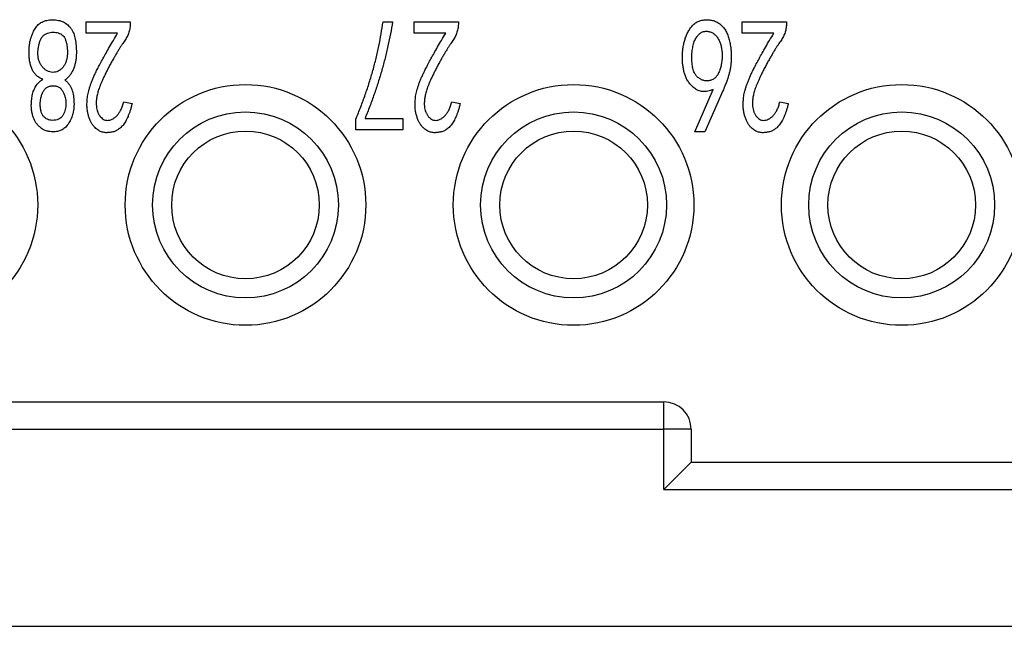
# Model space of a CAD drawing. Header units: millimetres. Extents: x 6 to 273, y 6 to 210.
# Tile 8 of 22: x 86 to 104, y 65 to 76. Entities that reach past the tile are written whole.
import ezdxf

# ---------------------------------------------------------------- set-up
doc = ezdxf.new("R2010")
doc.units = ezdxf.units.MM

msp = doc.modelspace()

# ---------------------------------------------------------------- linework, layer by layer
for p, q in [((87.237, 76.374), (88.046, 76.374)), ((87.237, 76.164), (87.237, 76.374)), ((88.046, 76.374), (88.046, 76.327)), ((92.668, 76.374), (92.844, 76.374)), ((93.237, 76.164), (93.237, 76.374)), ((93.237, 76.374), (94.046, 76.374)), ((94.046, 76.374), (94.046, 76.327)), ((99.237, 76.164), (99.237, 76.374)), ((99.237, 76.374), (100.046, 76.374)), ((100.046, 76.374), (100.046, 76.327)), ((87.814, 76.164), (87.237, 76.164)), ((93.814, 76.164), (93.237, 76.164)), ((99.814, 76.164), (99.237, 76.164)), ((98.371, 74.362), (98.708, 75.134)), ((98.884, 75.111), (98.556, 74.362)), ((87.926, 74.912), (88.078, 74.877)), ((93.926, 74.912), (94.078, 74.877)), ((99.926, 74.912), (100.078, 74.877)), ((92.171, 74.398), (92.171, 74.596)), ((92.339, 74.608), (93.028, 74.608)), ((93.028, 74.608), (93.028, 74.398)), ((93.028, 74.398), (92.171, 74.398)), ((98.556, 74.362), (98.371, 74.362)), ((82.503, 69.426), (97.803, 69.426)), ((97.803, 68.926), (97.803, 69.426)), ((82.503, 68.926), (97.803, 68.926)), ((97.803, 67.826), (97.803, 68.926)), ((98.303, 68.926), (97.803, 68.926)), ((98.303, 68.926), (98.303, 68.326)), ((98.303, 68.326), (97.803, 67.826)), ((98.303, 68.326), (115.403, 68.326)), ((97.803, 67.826), (115.403, 67.826)), ((59.853, 65.326), (120.453, 65.326))]:
    msp.add_line(p, q)
for centre, radius in [((84.153, 73.026), 2.2), ((90.153, 73.026), 2.2), ((96.153, 73.026), 2.2), ((102.153, 73.026), 2.2), ((90.153, 73.026), 1.35), ((96.153, 73.026), 1.35), ((102.153, 73.026), 1.35)]:
    msp.add_circle(centre, radius)
msp.add_arc((97.803, 68.926), 0.5, 0, 90)
for points, knots in [([(86.444, 75.322), (86.433, 75.327), (86.411, 75.336), (86.38, 75.354), (86.352, 75.374), (86.327, 75.395), (86.304, 75.42), (86.284, 75.445), (86.266, 75.473), (86.246, 75.514), (86.225, 75.568), (86.207, 75.64), (86.197, 75.718), (86.194, 75.801), (86.196, 75.882), (86.203, 75.956), (86.214, 76.022), (86.23, 76.08), (86.249, 76.131), (86.268, 76.177), (86.289, 76.219), (86.311, 76.257), (86.334, 76.291), (86.363, 76.321), (86.395, 76.347), (86.432, 76.37), (86.473, 76.388), (86.519, 76.4), (86.57, 76.408), (86.624, 76.41), (86.679, 76.408), (86.731, 76.4), (86.78, 76.388), (86.824, 76.37), (86.865, 76.347), (86.902, 76.318), (86.936, 76.284), (86.966, 76.246), (86.991, 76.203), (87.012, 76.156), (87.03, 76.106), (87.041, 76.052), (87.05, 75.994), (87.056, 75.933), (87.06, 75.868), (87.06, 75.824), (87.06, 75.801)], [0, 0, 0, 0, 0.01602, 0.031474, 0.046378, 0.061111, 0.07553, 0.089899, 0.104379, 0.119117, 0.149508, 0.181711, 0.216305, 0.253483, 0.290072, 0.322979, 0.352355, 0.378471, 0.402038, 0.424151, 0.444513, 0.463463, 0.481489, 0.49941, 0.517558, 0.536216, 0.555752, 0.576504, 0.599054, 0.623465, 0.648066, 0.67137, 0.693225, 0.714167, 0.734559, 0.755059, 0.775669, 0.797122, 0.819077, 0.841496, 0.864629, 0.888846, 0.914467, 0.94146, 0.969896, 1, 1, 1, 1]), ([(92.171, 74.596), (92.202, 74.67), (92.262, 74.817), (92.344, 75.04), (92.419, 75.262), (92.484, 75.484), (92.543, 75.707), (92.593, 75.929), (92.635, 76.151), (92.657, 76.3), (92.668, 76.374)], [0, 0, 0, 0, 0.129528, 0.257532, 0.384061, 0.509256, 0.633319, 0.756386, 0.878549, 1, 1, 1, 1]), ([(92.844, 76.374), (92.832, 76.3), (92.806, 76.152), (92.759, 75.93), (92.707, 75.709), (92.647, 75.488), (92.58, 75.267), (92.507, 75.047), (92.427, 74.827), (92.368, 74.681), (92.339, 74.608)], [0, 0, 0, 0, 0.122601, 0.245455, 0.36908, 0.493407, 0.618544, 0.744749, 0.871748, 1, 1, 1, 1]), ([(98.708, 75.134), (98.69, 75.128), (98.657, 75.116), (98.607, 75.104), (98.559, 75.098), (98.514, 75.098), (98.472, 75.104), (98.433, 75.116), (98.396, 75.133), (98.352, 75.165), (98.305, 75.21), (98.255, 75.268), (98.217, 75.331), (98.19, 75.397), (98.171, 75.467), (98.156, 75.539), (98.146, 75.613), (98.142, 75.69), (98.142, 75.769), (98.148, 75.847), (98.159, 75.924), (98.174, 76), (98.195, 76.074), (98.223, 76.145), (98.26, 76.212), (98.295, 76.265), (98.327, 76.304), (98.353, 76.329), (98.382, 76.352), (98.413, 76.371), (98.447, 76.386), (98.482, 76.397), (98.52, 76.405), (98.56, 76.41), (98.6, 76.411), (98.639, 76.408), (98.676, 76.403), (98.712, 76.394), (98.747, 76.381), (98.78, 76.365), (98.811, 76.345), (98.841, 76.322), (98.869, 76.296), (98.895, 76.267), (98.918, 76.236), (98.939, 76.202), (98.958, 76.165), (98.975, 76.126), (98.989, 76.085), (99.005, 76.026), (99.02, 75.952), (99.032, 75.863), (99.039, 75.776), (99.037, 75.719), (99.037, 75.69)], [0, 0, 0, 0, 0.019492, 0.037383, 0.054008, 0.069456, 0.084128, 0.098358, 0.112515, 0.126758, 0.154837, 0.181286, 0.206637, 0.231417, 0.256297, 0.28196, 0.308222, 0.335374, 0.362786, 0.390119, 0.417321, 0.444528, 0.47151, 0.498087, 0.524716, 0.551347, 0.564571, 0.577319, 0.589952, 0.602523, 0.615333, 0.628361, 0.641848, 0.65588, 0.669973, 0.683633, 0.696806, 0.709626, 0.722513, 0.735382, 0.748241, 0.761418, 0.774704, 0.788326, 0.801956, 0.815827, 0.830188, 0.845044, 0.860275, 0.876294, 0.908462, 0.939648, 0.970163, 1, 1, 1, 1]), ([(86.359, 75.854), (86.359, 75.86), (86.362, 75.887), (86.37, 75.936), (86.384, 75.989), (86.398, 76.03), (86.411, 76.058), (86.426, 76.083), (86.443, 76.105), (86.462, 76.125), (86.484, 76.141), (86.507, 76.154), (86.54, 76.167), (86.582, 76.178), (86.633, 76.184), (86.684, 76.181), (86.732, 76.171), (86.777, 76.152), (86.815, 76.122), (86.845, 76.083), (86.866, 76.034), (86.881, 75.979), (86.891, 75.92), (86.897, 75.856), (86.897, 75.812), (86.896, 75.789)], [0, 0, 0, 0, 0.0085378, 0.0402304, 0.0727866, 0.0886976, 0.1036383, 0.1177769, 0.1313479, 0.144501, 0.1574797, 0.1703529, 0.1836209, 0.2096144, 0.2342876, 0.2586291, 0.2828409, 0.3064064, 0.329284, 0.3527917, 0.3785251, 0.4064277, 0.4356193, 0.466813, 0.5, 0.5, 0.5, 0.5]), ([(88.046, 76.327), (88.045, 76.313), (88.044, 76.284), (88.037, 76.242), (88.027, 76.201), (88.015, 76.161), (87.999, 76.121), (87.98, 76.084), (87.959, 76.046), (87.934, 76.011), (87.906, 75.973), (87.877, 75.93), (87.847, 75.883), (87.815, 75.83), (87.781, 75.773), (87.745, 75.711), (87.707, 75.644), (87.669, 75.573), (87.632, 75.502), (87.597, 75.434), (87.566, 75.37), (87.538, 75.31), (87.514, 75.254), (87.493, 75.203), (87.475, 75.156), (87.457, 75.1), (87.44, 75.035), (87.427, 74.961), (87.422, 74.894), (87.424, 74.832), (87.433, 74.775), (87.449, 74.724), (87.471, 74.677), (87.5, 74.638), (87.532, 74.605), (87.569, 74.582), (87.609, 74.571), (87.651, 74.571), (87.692, 74.582), (87.734, 74.601), (87.773, 74.63), (87.812, 74.667), (87.848, 74.713), (87.879, 74.771), (87.906, 74.838), (87.919, 74.886), (87.926, 74.912)], [0, 0, 0, 0, 0.017468, 0.034559, 0.051538, 0.068501, 0.085379, 0.102277, 0.119361, 0.13675, 0.155352, 0.176022, 0.198579, 0.223275, 0.250062, 0.278916, 0.309866, 0.342745, 0.375614, 0.40653, 0.435188, 0.461676, 0.486163, 0.508506, 0.528723, 0.546839, 0.579569, 0.609426, 0.636496, 0.661237, 0.683995, 0.705361, 0.725844, 0.745802, 0.764519, 0.781242, 0.797338, 0.813707, 0.830937, 0.848778, 0.868392, 0.889702, 0.913144, 0.93902, 0.967926, 1, 1, 1, 1]), ([(94.046, 76.327), (94.045, 76.313), (94.044, 76.284), (94.037, 76.242), (94.027, 76.201), (94.015, 76.161), (93.999, 76.121), (93.98, 76.084), (93.959, 76.046), (93.934, 76.011), (93.906, 75.973), (93.877, 75.93), (93.847, 75.883), (93.815, 75.83), (93.781, 75.773), (93.745, 75.711), (93.707, 75.644), (93.669, 75.573), (93.632, 75.502), (93.597, 75.434), (93.566, 75.37), (93.538, 75.31), (93.514, 75.254), (93.493, 75.203), (93.475, 75.156), (93.457, 75.1), (93.44, 75.035), (93.427, 74.961), (93.422, 74.894), (93.424, 74.832), (93.433, 74.775), (93.449, 74.724), (93.471, 74.677), (93.5, 74.638), (93.532, 74.605), (93.569, 74.582), (93.609, 74.571), (93.651, 74.571), (93.692, 74.582), (93.734, 74.601), (93.773, 74.63), (93.812, 74.667), (93.848, 74.713), (93.879, 74.771), (93.906, 74.838), (93.919, 74.886), (93.926, 74.912)], [0, 0, 0, 0, 0.017468, 0.034559, 0.051538, 0.068501, 0.085379, 0.102277, 0.119361, 0.13675, 0.155352, 0.176022, 0.198579, 0.223275, 0.250062, 0.278916, 0.309866, 0.342745, 0.375614, 0.40653, 0.435188, 0.461676, 0.486163, 0.508506, 0.528723, 0.546839, 0.579569, 0.609426, 0.636496, 0.661237, 0.683995, 0.705361, 0.725844, 0.745802, 0.764519, 0.781242, 0.797338, 0.813707, 0.830937, 0.848778, 0.868392, 0.889702, 0.913144, 0.93902, 0.967926, 1, 1, 1, 1]), ([(98.383, 75.407), (98.379, 75.413), (98.368, 75.43), (98.353, 75.46), (98.34, 75.501), (98.328, 75.546), (98.321, 75.596), (98.317, 75.65), (98.315, 75.708), (98.316, 75.766), (98.32, 75.822), (98.326, 75.874), (98.335, 75.923), (98.346, 75.968), (98.359, 76.01), (98.376, 76.047), (98.395, 76.082), (98.415, 76.111), (98.437, 76.137), (98.46, 76.158), (98.485, 76.176), (98.511, 76.189), (98.538, 76.196), (98.567, 76.201), (98.596, 76.199), (98.625, 76.195), (98.653, 76.187), (98.68, 76.177), (98.704, 76.163), (98.728, 76.146), (98.75, 76.126), (98.77, 76.102), (98.783, 76.085), (98.788, 76.076)], [0, 0, 0, 0, 0.0088317, 0.0253855, 0.0434077, 0.0628738, 0.0840223, 0.1071835, 0.1321153, 0.1574088, 0.1811046, 0.2032429, 0.2240908, 0.2437346, 0.2622775, 0.279674, 0.295995, 0.3113972, 0.3255687, 0.3389303, 0.3514352, 0.3636467, 0.3754769, 0.3875013, 0.3999672, 0.4125618, 0.4247443, 0.4365858, 0.4485641, 0.4607701, 0.4733553, 0.4864735, 0.5, 0.5, 0.5, 0.5]), ([(100.046, 76.327), (100.045, 76.313), (100.044, 76.284), (100.037, 76.242), (100.027, 76.201), (100.015, 76.161), (99.999, 76.121), (99.98, 76.084), (99.959, 76.046), (99.934, 76.011), (99.906, 75.973), (99.877, 75.93), (99.847, 75.883), (99.815, 75.83), (99.781, 75.773), (99.745, 75.711), (99.707, 75.644), (99.669, 75.573), (99.632, 75.502), (99.597, 75.434), (99.566, 75.37), (99.538, 75.31), (99.514, 75.254), (99.493, 75.203), (99.475, 75.156), (99.457, 75.1), (99.44, 75.035), (99.427, 74.961), (99.422, 74.894), (99.424, 74.832), (99.433, 74.775), (99.449, 74.724), (99.471, 74.677), (99.5, 74.638), (99.532, 74.605), (99.569, 74.582), (99.609, 74.571), (99.651, 74.571), (99.692, 74.582), (99.734, 74.601), (99.773, 74.63), (99.812, 74.667), (99.848, 74.713), (99.879, 74.771), (99.906, 74.838), (99.919, 74.886), (99.926, 74.912)], [0, 0, 0, 0, 0.017468, 0.034559, 0.051538, 0.068501, 0.085379, 0.102277, 0.119361, 0.13675, 0.155352, 0.176022, 0.198579, 0.223275, 0.250062, 0.278916, 0.309866, 0.342745, 0.375614, 0.40653, 0.435188, 0.461676, 0.486163, 0.508506, 0.528723, 0.546839, 0.579569, 0.609426, 0.636496, 0.661237, 0.683995, 0.705361, 0.725844, 0.745802, 0.764519, 0.781242, 0.797338, 0.813707, 0.830937, 0.848778, 0.868392, 0.889702, 0.913144, 0.93902, 0.967926, 1, 1, 1, 1]), ([(87.678, 74.351), (87.665, 74.349), (87.639, 74.346), (87.602, 74.346), (87.567, 74.349), (87.533, 74.356), (87.5, 74.368), (87.467, 74.386), (87.434, 74.41), (87.4, 74.439), (87.367, 74.475), (87.337, 74.52), (87.311, 74.573), (87.288, 74.633), (87.269, 74.7), (87.257, 74.775), (87.253, 74.856), (87.256, 74.928), (87.261, 74.989), (87.269, 75.037), (87.28, 75.088), (87.294, 75.141), (87.311, 75.197), (87.331, 75.254), (87.355, 75.314), (87.382, 75.377), (87.413, 75.445), (87.452, 75.521), (87.496, 75.606), (87.547, 75.701), (87.604, 75.804), (87.668, 75.916), (87.739, 76.037), (87.788, 76.12), (87.814, 76.164)], [0, 0, 0, 0, 0.017858, 0.03484, 0.05091, 0.066245, 0.081983, 0.098766, 0.117335, 0.137766, 0.159853, 0.184167, 0.210922, 0.240364, 0.272314, 0.306495, 0.343469, 0.38337, 0.404588, 0.426986, 0.450608, 0.475702, 0.501932, 0.529784, 0.558859, 0.589554, 0.623298, 0.66215, 0.70595, 0.754626, 0.808629, 0.867257, 0.931226, 1, 1, 1, 1]), ([(93.678, 74.351), (93.665, 74.349), (93.639, 74.346), (93.602, 74.346), (93.567, 74.349), (93.533, 74.356), (93.5, 74.368), (93.467, 74.386), (93.434, 74.41), (93.4, 74.439), (93.367, 74.475), (93.337, 74.52), (93.311, 74.573), (93.288, 74.633), (93.269, 74.7), (93.257, 74.775), (93.253, 74.856), (93.256, 74.928), (93.261, 74.989), (93.269, 75.037), (93.28, 75.088), (93.294, 75.141), (93.311, 75.197), (93.331, 75.254), (93.355, 75.314), (93.382, 75.377), (93.413, 75.445), (93.452, 75.521), (93.496, 75.606), (93.547, 75.701), (93.604, 75.804), (93.668, 75.916), (93.739, 76.037), (93.788, 76.12), (93.814, 76.164)], [0, 0, 0, 0, 0.017858, 0.03484, 0.05091, 0.066245, 0.081983, 0.098766, 0.117335, 0.137766, 0.159853, 0.184167, 0.210922, 0.240364, 0.272314, 0.306495, 0.343469, 0.38337, 0.404588, 0.426986, 0.450608, 0.475702, 0.501932, 0.529784, 0.558859, 0.589554, 0.623298, 0.66215, 0.70595, 0.754626, 0.808629, 0.867257, 0.931226, 1, 1, 1, 1]), ([(98.788, 76.076), (98.801, 76.057), (98.823, 76.016), (98.846, 75.949), (98.862, 75.875), (98.87, 75.795), (98.87, 75.712), (98.862, 75.63), (98.846, 75.55), (98.826, 75.486), (98.806, 75.438), (98.789, 75.406), (98.769, 75.378), (98.748, 75.353), (98.724, 75.333), (98.698, 75.317), (98.67, 75.305), (98.64, 75.298), (98.609, 75.294), (98.579, 75.293), (98.55, 75.296), (98.521, 75.303), (98.493, 75.314), (98.466, 75.329), (98.44, 75.347), (98.415, 75.368), (98.396, 75.389), (98.386, 75.402), (98.383, 75.407)], [0.5, 0.5, 0.5, 0.5, 0.5285324, 0.5584976, 0.5903781, 0.624821, 0.6601869, 0.6949944, 0.7292064, 0.7633452, 0.7798514, 0.7952656, 0.8096019, 0.8232372, 0.8363759, 0.8490409, 0.8620098, 0.8750767, 0.888191, 0.9008361, 0.9131802, 0.9256246, 0.9382151, 0.9510853, 0.9644016, 0.9785731, 0.9932291, 1, 1, 1, 1]), ([(99.678, 74.351), (99.665, 74.349), (99.639, 74.346), (99.602, 74.346), (99.567, 74.349), (99.533, 74.356), (99.5, 74.368), (99.467, 74.386), (99.434, 74.41), (99.4, 74.439), (99.367, 74.475), (99.337, 74.52), (99.311, 74.573), (99.288, 74.633), (99.269, 74.7), (99.257, 74.775), (99.253, 74.856), (99.256, 74.928), (99.261, 74.989), (99.269, 75.037), (99.28, 75.088), (99.294, 75.141), (99.311, 75.197), (99.331, 75.254), (99.355, 75.314), (99.382, 75.377), (99.413, 75.445), (99.452, 75.521), (99.496, 75.606), (99.547, 75.701), (99.604, 75.804), (99.668, 75.916), (99.739, 76.037), (99.788, 76.12), (99.814, 76.164)], [0, 0, 0, 0, 0.017858, 0.03484, 0.05091, 0.066245, 0.081983, 0.098766, 0.117335, 0.137766, 0.159853, 0.184167, 0.210922, 0.240364, 0.272314, 0.306495, 0.343469, 0.38337, 0.404588, 0.426986, 0.450608, 0.475702, 0.501932, 0.529784, 0.558859, 0.589554, 0.623298, 0.66215, 0.70595, 0.754626, 0.808629, 0.867257, 0.931226, 1, 1, 1, 1]), ([(86.896, 75.789), (86.895, 75.767), (86.892, 75.723), (86.878, 75.661), (86.856, 75.605), (86.826, 75.555), (86.79, 75.513), (86.748, 75.481), (86.702, 75.459), (86.652, 75.448), (86.601, 75.449), (86.55, 75.461), (86.502, 75.488), (86.458, 75.526), (86.419, 75.571), (86.389, 75.624), (86.368, 75.681), (86.358, 75.743), (86.356, 75.801), (86.358, 75.838), (86.359, 75.854)], [0.5, 0.5, 0.5, 0.5, 0.5328969, 0.5636652, 0.5927901, 0.6211384, 0.6481021, 0.6734268, 0.6977279, 0.7226041, 0.7475475, 0.772412, 0.7984252, 0.8270862, 0.856777, 0.8858535, 0.9150022, 0.9456876, 0.9769972, 1, 1, 1, 1]), ([(87.06, 75.801), (87.06, 75.778), (87.059, 75.731), (87.049, 75.662), (87.035, 75.593), (87.014, 75.526), (86.986, 75.462), (86.95, 75.404), (86.905, 75.352), (86.87, 75.324), (86.852, 75.31)], [0, 0, 0, 0, 0.126116, 0.252404, 0.378119, 0.506084, 0.632585, 0.755275, 0.876748, 1, 1, 1, 1]), ([(99.037, 75.69), (99.035, 75.663), (99.031, 75.611), (99.023, 75.535), (99.009, 75.467), (98.993, 75.403), (98.971, 75.339), (98.947, 75.269), (98.917, 75.192), (98.895, 75.139), (98.884, 75.111)], [0, 0, 0, 0, 0.135494, 0.2614593, 0.3763403, 0.4825023, 0.5906886, 0.7134409, 0.8497199, 1, 1, 1, 1]), ([(86.852, 75.31), (86.867, 75.296), (86.896, 75.27), (86.933, 75.225), (86.962, 75.179), (86.981, 75.129), (86.995, 75.076), (87.006, 75.021), (87.014, 74.962), (87.017, 74.901), (87.018, 74.84), (87.013, 74.782), (87.006, 74.728), (86.993, 74.679), (86.977, 74.632), (86.958, 74.587), (86.935, 74.544), (86.909, 74.503), (86.881, 74.466), (86.851, 74.434), (86.819, 74.409), (86.785, 74.391), (86.749, 74.378), (86.713, 74.369), (86.675, 74.363), (86.636, 74.362), (86.597, 74.363), (86.56, 74.367), (86.525, 74.375), (86.491, 74.385), (86.458, 74.401), (86.423, 74.422), (86.39, 74.452), (86.354, 74.486), (86.32, 74.528), (86.291, 74.578), (86.268, 74.637), (86.25, 74.703), (86.238, 74.776), (86.235, 74.856), (86.24, 74.941), (86.251, 75.015), (86.265, 75.074), (86.279, 75.118), (86.298, 75.158), (86.319, 75.196), (86.345, 75.232), (86.374, 75.265), (86.407, 75.295), (86.431, 75.313), (86.444, 75.322)], [0, 0, 0, 0, 0.024954, 0.048267, 0.070462, 0.091927, 0.11382, 0.13694, 0.161238, 0.186817, 0.212168, 0.23599, 0.258028, 0.278666, 0.29857, 0.318426, 0.338491, 0.35856, 0.378027, 0.39583, 0.412141, 0.427606, 0.442753, 0.458103, 0.473698, 0.489846, 0.50581, 0.521159, 0.535832, 0.549961, 0.564634, 0.580964, 0.599213, 0.619523, 0.641589, 0.665096, 0.690708, 0.718883, 0.749223, 0.78152, 0.816332, 0.853816, 0.872951, 0.891451, 0.909541, 0.927485, 0.94525, 0.963211, 0.981279, 1, 1, 1, 1]), ([(86.4, 74.889), (86.4, 74.899), (86.402, 74.931), (86.41, 74.983), (86.428, 75.044), (86.45, 75.091), (86.471, 75.124), (86.489, 75.145), (86.508, 75.164), (86.53, 75.179), (86.554, 75.191), (86.58, 75.199), (86.607, 75.203), (86.636, 75.205), (86.664, 75.203), (86.692, 75.199), (86.717, 75.191), (86.74, 75.179), (86.762, 75.164), (86.781, 75.145), (86.798, 75.124), (86.818, 75.091), (86.837, 75.047), (86.856, 74.992), (86.866, 74.935), (86.868, 74.896), (86.868, 74.877)], [0, 0, 0, 0, 0.0164967, 0.0535483, 0.0892354, 0.1235296, 0.1401215, 0.1557209, 0.1707499, 0.1855128, 0.2002535, 0.2153873, 0.2310019, 0.2473896, 0.2637772, 0.2791514, 0.2940529, 0.3085757, 0.3231373, 0.3379888, 0.3532794, 0.3696105, 0.4026079, 0.4351916, 0.4674684, 0.5, 0.5, 0.5, 0.5]), ([(86.868, 74.877), (86.868, 74.858), (86.866, 74.821), (86.857, 74.768), (86.843, 74.718), (86.822, 74.673), (86.794, 74.632), (86.755, 74.602), (86.709, 74.581), (86.656, 74.572), (86.602, 74.57), (86.552, 74.58), (86.508, 74.6), (86.47, 74.631), (86.439, 74.671), (86.417, 74.722), (86.404, 74.782), (86.399, 74.839), (86.399, 74.876), (86.4, 74.889)], [0.5, 0.5, 0.5, 0.5, 0.5320302, 0.5622554, 0.5913009, 0.6195915, 0.6468956, 0.6734729, 0.7015605, 0.7323978, 0.7634096, 0.7915174, 0.8183924, 0.8451228, 0.8733481, 0.9038403, 0.9379525, 0.9766804, 1, 1, 1, 1]), ([(88.078, 74.877), (88.073, 74.855), (88.063, 74.813), (88.045, 74.753), (88.026, 74.697), (88.006, 74.646), (87.985, 74.599), (87.963, 74.557), (87.94, 74.519), (87.915, 74.486), (87.889, 74.456), (87.863, 74.431), (87.834, 74.409), (87.805, 74.39), (87.775, 74.374), (87.744, 74.363), (87.711, 74.355), (87.689, 74.352), (87.678, 74.351)], [0, 0, 0, 0, 0.094709, 0.183409, 0.266831, 0.344918, 0.416696, 0.484058, 0.546731, 0.604511, 0.659152, 0.711536, 0.762104, 0.810831, 0.858185, 0.905039, 0.952393, 1, 1, 1, 1]), ([(90.153, 71.326), (89.215, 71.326), (88.453, 72.088), (88.453, 73.964), (89.215, 74.726), (90.153, 74.726)], [0, 0, 0, 0, 0.5, 0.5, 1, 1, 1, 1]), ([(90.153, 74.726), (91.091, 74.726), (91.853, 73.964), (91.853, 72.088), (91.091, 71.326), (90.153, 71.326)], [0, 0, 0, 0, 0.5, 0.5, 1, 1, 1, 1]), ([(94.078, 74.877), (94.073, 74.855), (94.063, 74.813), (94.045, 74.753), (94.026, 74.697), (94.006, 74.646), (93.985, 74.599), (93.963, 74.557), (93.94, 74.519), (93.915, 74.486), (93.889, 74.456), (93.863, 74.431), (93.834, 74.409), (93.805, 74.39), (93.775, 74.374), (93.744, 74.363), (93.711, 74.355), (93.689, 74.352), (93.678, 74.351)], [0, 0, 0, 0, 0.094709, 0.183409, 0.266831, 0.344918, 0.416696, 0.484058, 0.546731, 0.604511, 0.659152, 0.711536, 0.762104, 0.810831, 0.858185, 0.905039, 0.952393, 1, 1, 1, 1]), ([(96.153, 71.326), (95.215, 71.326), (94.453, 72.088), (94.453, 73.964), (95.215, 74.726), (96.153, 74.726)], [0, 0, 0, 0, 0.5, 0.5, 1, 1, 1, 1]), ([(96.153, 74.726), (97.091, 74.726), (97.853, 73.964), (97.853, 72.088), (97.091, 71.326), (96.153, 71.326)], [0, 0, 0, 0, 0.5, 0.5, 1, 1, 1, 1]), ([(100.078, 74.877), (100.073, 74.855), (100.063, 74.813), (100.045, 74.753), (100.026, 74.697), (100.006, 74.646), (99.985, 74.599), (99.963, 74.557), (99.94, 74.519), (99.915, 74.486), (99.889, 74.456), (99.863, 74.431), (99.834, 74.409), (99.805, 74.39), (99.775, 74.374), (99.744, 74.363), (99.711, 74.355), (99.689, 74.352), (99.678, 74.351)], [0, 0, 0, 0, 0.094709, 0.183409, 0.266831, 0.344918, 0.416696, 0.484058, 0.546731, 0.604511, 0.659152, 0.711536, 0.762104, 0.810831, 0.858185, 0.905039, 0.952393, 1, 1, 1, 1]), ([(102.153, 71.326), (101.215, 71.326), (100.453, 72.088), (100.453, 73.964), (101.215, 74.726), (102.153, 74.726)], [0, 0, 0, 0, 0.5, 0.5, 1, 1, 1, 1]), ([(102.153, 74.726), (103.091, 74.726), (103.853, 73.964), (103.853, 72.088), (103.091, 71.326), (102.153, 71.326)], [0, 0, 0, 0, 0.5, 0.5, 1, 1, 1, 1])]:
    msp.add_open_spline(points, degree=3, knots=knots)

doc.saveas('drawing.dxf')
